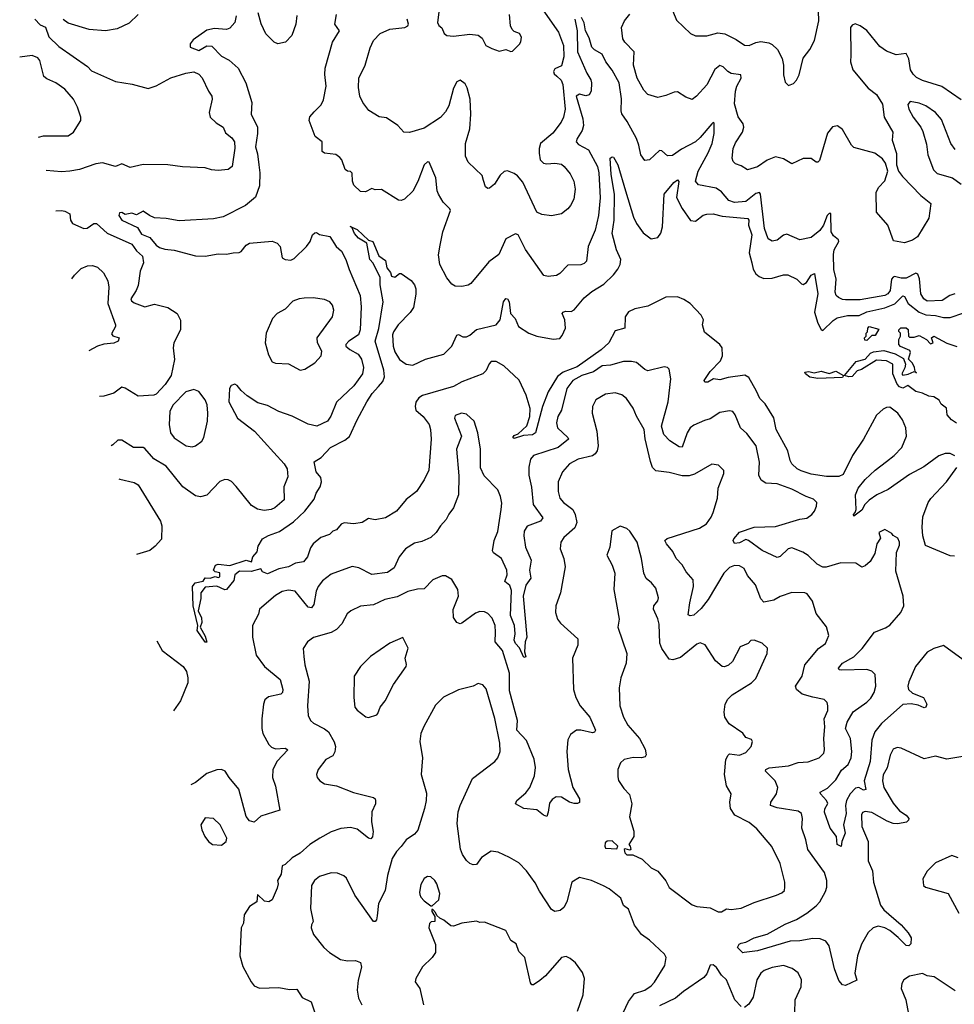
# Model space of a CAD drawing. Extents: x 1771496 to 1971148, y 471553 to 643630.
# Tile 200 of 256: x 1777709 to 1783430, y 604688 to 610712. Entities that reach past the tile are written whole.
import ezdxf

# ---------------------------------------------------------------- set-up
doc = ezdxf.new("R2010")
doc.units = 0

msp = doc.modelspace()

# ---------------------------------------------------------------- linework, layer by layer
at = {"layer": '0CON10XD'}
for points in [[(1780882.4, 610812.4), (1781006.9, 610636.9), (1781037.5, 610555), (1781039.2, 610485), (1781025, 610430), (1780985, 610410.6), (1780976.9, 610395), (1780981.7, 610381.7), (1780997.4, 610367.4), (1781023.1, 610343.1), (1781034.7, 610314.7), (1781047.3, 610165), (1781038.5, 610115), (1781024.4, 610085), (1780971.7, 610018.3), (1780898, 609955), (1780888.1, 609925), (1780888.1, 609895), (1780895.6, 609855), (1780914.6, 609834.6), (1780935, 609829.5), (1780985, 609834.5), (1781025, 609827.8), (1781042.9, 609815), (1781078.6, 609768.6), (1781100.6, 609725), (1781108.5, 609675), (1781101.9, 609615), (1781081.4, 609575), (1781065.4, 609554.6), (1781025, 609524.3), (1780965, 609513.1), (1780905, 609520), (1780874.2, 609535), (1780788.2, 609718.2), (1780756.6, 609756.6), (1780735, 609772), (1780695, 609788), (1780675, 609783.8), (1780649.7, 609760.3), (1780616, 609705), (1780585, 609681.2), (1780575, 609680), (1780559.5, 609689.5), (1780549.2, 609729.2), (1780539.1, 609759.1), (1780455, 609841.2), (1780437.3, 609877.3), (1780437.1, 609955), (1780465.4, 610044.6), (1780470.5, 610135), (1780467.3, 610225), (1780448.5, 610295), (1780435, 610319.2), (1780405, 610342.5), (1780385, 610332), (1780365, 610294), (1780335, 610185.8), (1780315, 610148.1), (1780285, 610114.6), (1780185, 610047.8), (1780095, 610021.2), (1780060, 610025), (1780023.3, 610065), (1779955, 610112), (1779908.9, 610118.9), (1779847.2, 610157.2), (1779810, 610205), (1779791.5, 610245), (1779783.2, 610296.8), (1779785.7, 610354.3), (1779823.1, 610435), (1779855, 610540), (1779875.3, 610584.7), (1779915, 610626.9), (1779975.3, 610654.8), (1780066.7, 610665), (1780085.4, 610674.6), (1780090, 610685), (1780080.8, 610715)], [(1781707.1, 610765), (1781729.1, 610709.1), (1781815, 610628), (1781845, 610614.2), (1781915, 610613.3), (1781981.7, 610631.7), (1782025.3, 610625.3), (1782095, 610590.8), (1782145.8, 610555.8), (1782175, 610554.4), (1782216.3, 610573.7), (1782245, 610579.5), (1782295, 610570), (1782315, 610560), (1782348.9, 610528.9), (1782376, 610475), (1782383.9, 610433.9), (1782383.9, 610373.9), (1782395, 610330), (1782415, 610310), (1782445, 610322.5), (1782465, 610342.5), (1782481.2, 610375), (1782505, 610477.5), (1782545, 610530), (1782574.3, 610585), (1782601.9, 610705), (1782597.2, 610822.8)], [(1779405, 610737.5), (1779399.4, 610685), (1779375.3, 610614.7), (1779335.5, 610574.5), (1779290, 610565), (1779266, 610575), (1779215.5, 610625), (1779187.9, 610687.9), (1779169.5, 610755)], [(1780276.3, 610773.7), (1780266, 610695), (1780275, 610676.7), (1780292.5, 610662.5), (1780307.7, 610627.7), (1780323.3, 610615), (1780365, 610611.9), (1780465, 610624.2), (1780515, 610617.1), (1780539.1, 610599.1), (1780562.9, 610555), (1780598.8, 610535), (1780645, 610520), (1780685, 610530), (1780715, 610517.5), (1780725, 610520), (1780767.9, 610562.1), (1780776.4, 610576.4), (1780780, 610605), (1780768, 610628), (1780735, 610640), (1780723, 610653), (1780714.4, 610674.4), (1780708, 610745)], [(1783005, 609726.2), (1783024.2, 609785), (1783008.6, 609835), (1782991.1, 609861.1), (1782943.3, 609895), (1782815, 609931.2), (1782800, 609945), (1782745, 610040), (1782715, 610063.3), (1782684.2, 610055.8), (1782655, 610017.5), (1782605, 609850), (1782595, 609840), (1782585, 609840), (1782555, 609862.5), (1782505, 609863.3), (1782435, 609830), (1782385, 609860), (1782335, 609874), (1782285, 609852.9), (1782225, 609812.9), (1782165, 609793.8), (1782125, 609818), (1782090.3, 609830.3), (1782076, 609845), (1782070.8, 609865), (1782077.5, 609925), (1782091.5, 609958.5), (1782134.4, 610025), (1782142.2, 610055), (1782136.9, 610075), (1782108, 610118), (1782085, 610197.5), (1782090, 610275), (1782100, 610305), (1782125.5, 610355), (1782123.8, 610375), (1782065, 610383.3), (1782044.7, 610394.7), (1782015, 610424.3), (1781995, 610432.5), (1781965, 610407.5), (1781915, 610314.2), (1781852, 610245), (1781825, 610223.8), (1781787.3, 610237.3), (1781735, 610270), (1781715, 610269.2), (1781665, 610247.5), (1781615, 610236), (1781554.4, 610254.4), (1781530.2, 610280.2), (1781489.4, 610355), (1781465.6, 610435), (1781470.4, 610515), (1781414, 610574), (1781401.4, 610595), (1781392.9, 610665), (1781411.5, 610705), (1781445, 610746.7)], [(1777802.1, 610715), (1777835, 610680), (1777866.2, 610666.2), (1777887.1, 610607.1), (1777948.7, 610548.7), (1778125, 610425.6), (1778149.3, 610399.3), (1778295, 610333.8), (1778397.9, 610317.9), (1778495, 610291.9), (1778545, 610306.9), (1778635, 610357.3), (1778726.7, 610385), (1778775, 610393.1), (1778805, 610378), (1778825.5, 610355.5), (1778863.8, 610275), (1778886, 610245), (1778887.5, 610225), (1778868.6, 610145), (1778874.3, 610115), (1778910.9, 610080.9), (1778954, 610055), (1778969.7, 610019.7), (1779008.4, 609988.4), (1779024.2, 609965), (1779025.6, 609925.6), (1779008.8, 609815), (1778985, 609796.1), (1778925, 609789.6), (1778883.4, 609793.4), (1778845, 609806.7), (1778705, 609811.1), (1778615, 609824), (1778465, 609827.1), (1778385, 609807.5), (1778335, 609830), (1778295, 609813.1), (1778215, 609837.1), (1778175, 609830.6), (1778075, 609795.3), (1778015, 609785.9), (1777965, 609782.2), (1777872.1, 609789.4)], [(1778435, 610743.8), (1778378.2, 610691.8), (1778305, 610655.5), (1778235, 610644.6), (1778135, 610651.9), (1778005, 610691.9), (1777975, 610713.3)], [(1779034.5, 610735), (1779026.7, 610695), (1778995, 610660.8), (1778975, 610652.5), (1778902.5, 610657.5), (1778855, 610647.5), (1778770.5, 610589.5), (1778752.5, 610565), (1778753.3, 610545), (1778805, 610523.8), (1778855, 610553.3), (1778885, 610550.8), (1778945, 610488.6), (1778992.3, 610465), (1779046.4, 610415), (1779092.7, 610325), (1779129.4, 610205), (1779126.5, 610135), (1779163.8, 610055), (1779165.3, 610015.3), (1779152.9, 609935), (1779165, 609892.5), (1779172.2, 609825), (1779179.1, 609775), (1779176.2, 609695), (1779153, 609627), (1779090.8, 609575), (1778955, 609506.2), (1778895, 609493.1), (1778685, 609481.5), (1778605, 609496.7), (1778535, 609500.6), (1778503.3, 609513.3), (1778465, 609540), (1778425, 609518), (1778395, 609527.5), (1778355, 609520), (1778335, 609532), (1778319.3, 609530.7), (1778315.9, 609514.1), (1778334.5, 609485), (1778430, 609440), (1778455, 609400.8), (1778505, 609379.7), (1778545, 609332.2), (1778565, 609317.6), (1778597.6, 609307.6), (1778655, 609302.6), (1778785, 609267.6), (1778845, 609265.5), (1778925, 609279.8), (1778975, 609277.4), (1779015, 609286.6), (1779052.8, 609287.2), (1779065.2, 609294.8), (1779095, 609333.3), (1779115, 609344.5), (1779255, 609356.5), (1779285, 609345.7), (1779304.3, 609325), (1779315.6, 609255), (1779334.8, 609244.8), (1779368.4, 609241.6), (1779389.3, 609250.7), (1779465.3, 609324.7), (1779487.5, 609355), (1779500.8, 609395), (1779515, 609407.5), (1779525, 609409.2), (1779545, 609398.8), (1779606.7, 609385), (1779646.7, 609325), (1779679.1, 609295), (1779706.4, 609245), (1779725, 609184.3), (1779793.6, 609025), (1779798.9, 608955), (1779794, 608815), (1779782.9, 608785), (1779723.3, 608745), (1779705.6, 608725), (1779705, 608714.3), (1779730, 608695), (1779780.6, 608665), (1779800.9, 608635), (1779814.6, 608585), (1779807.3, 608545), (1779755, 608471.9), (1779648.3, 608371.7), (1779614.3, 608285.7), (1779593.8, 608255), (1779527.5, 608225), (1779475, 608237.8), (1779377, 608287), (1779295, 608315.5), (1779225, 608352.7), (1779167.3, 608367.3), (1779100.6, 608410.6), (1779065, 608442.5), (1779040, 608475), (1779025, 608482), (1779003.8, 608475), (1778994.3, 608455), (1778990, 608375), (1779042.5, 608275), (1779145.6, 608195), (1779263.8, 608065), (1779328.6, 607995), (1779346, 607965), (1779350, 607915), (1779326.2, 607855), (1779327.5, 607775), (1779271.2, 607725), (1779247.5, 607715), (1779205, 607709.4), (1779165, 607716.7), (1779128.9, 607738.9), (1779035, 607856), (1779005, 607886.2), (1778985, 607896.2), (1778965, 607898), (1778935, 607886), (1778855, 607804), (1778815, 607792.5), (1778785, 607799.2), (1778708.1, 607855), (1778605, 607980.4), (1778529.4, 608025), (1778475, 608089.2), (1778464.3, 608094.3), (1778405, 608094), (1778335, 608140.6), (1778310.6, 608139.4), (1778279.8, 608110.2), (1778268.4, 608105.2)], [(1780283.4, 609333.4), (1780299.1, 609415), (1780345.7, 609545), (1780342.5, 609555), (1780301.4, 609595), (1780271.9, 609645), (1780264.4, 609665), (1780255.5, 609745), (1780215, 609840), (1780205, 609843.3), (1780185, 609823.8), (1780146.9, 609723.1), (1780115, 609662.5), (1780065, 609614.2), (1780045, 609606.2), (1780028.3, 609608.3), (1779923.4, 609673.4), (1779885, 609671.4), (1779865, 609680), (1779825, 609660), (1779795, 609662), (1779755, 609700), (1779745.8, 609725), (1779744.2, 609774.2), (1779735, 609783.8), (1779715, 609786), (1779701.2, 609795), (1779680.8, 609855), (1779669.7, 609869.7), (1779645, 609887.5), (1779575, 609896.2), (1779560, 609905), (1779560, 609965), (1779517.3, 609997.3), (1779480.6, 610095), (1779485, 610118.8), (1779511.1, 610148.9), (1779555, 610192), (1779568, 610222), (1779586.1, 610306.1), (1779576.5, 610376.5), (1779579.1, 610415), (1779623.8, 610575), (1779666.2, 610645), (1779638.8, 610685), (1779648.8, 610745)], [(1781107.5, 610715), (1781122.5, 610645), (1781124.5, 610515), (1781180.9, 610385), (1781205.8, 610345), (1781209.3, 610325), (1781206.6, 610275), (1781195, 610252.5), (1781175, 610246), (1781135, 610255.9), (1781115.4, 610245), (1781155.8, 610105), (1781160.9, 610065), (1781152.8, 610035), (1781120.8, 609985), (1781114.5, 609965), (1781129.1, 609949.1), (1781190.4, 609915), (1781245.3, 609815), (1781255.2, 609775), (1781262, 609622), (1781252.1, 609515), (1781231.2, 609425), (1781188.5, 609325), (1781179.2, 609235), (1781165, 609220), (1781145, 609212), (1781065, 609210.8), (1781015, 609159.2), (1780995, 609147.1), (1780945, 609140), (1780917.3, 609147.3), (1780805, 609306), (1780760.8, 609395), (1780745, 609401.4), (1780685, 609370.8), (1780641.9, 609275), (1780580.2, 609229.8), (1780471.2, 609098.8), (1780455, 609088.8), (1780415, 609078.8), (1780375, 609082), (1780355, 609093.3), (1780322.8, 609132.8), (1780281.9, 609215), (1780273.7, 609273.7), (1780283.4, 609333.4)], [(1783434.4, 609035.6), (1783403.8, 609025), (1783355, 608994.4), (1783265, 608990.9), (1783243.3, 609005), (1783225.4, 609035), (1783216.4, 609126.4), (1783206.1, 609155), (1783195, 609160.4), (1783135, 609131.6), (1783105, 609131.2), (1783065, 609140.8), (1783055, 609137.3), (1783046.3, 609123.7), (1783038.4, 609055), (1783024.1, 609035.9), (1783005, 609023.8), (1782855, 608998.5), (1782765, 608998.2), (1782745, 608999.6), (1782721.5, 609011.5), (1782707.5, 609025), (1782700.4, 609045), (1782706.4, 609125), (1782693, 609183), (1782690.7, 609275), (1782695.4, 609305), (1782722.5, 609355), (1782720.6, 609365), (1782690.3, 609390.3), (1782677.1, 609415), (1782675, 609526), (1782665, 609527.1), (1782651.8, 609515), (1782628.8, 609455), (1782606.8, 609423.2), (1782555, 609379.2), (1782484.6, 609364.6), (1782405, 609400.6), (1782385, 609393.3), (1782345, 609363.3), (1782315, 609357.5), (1782291.8, 609371.8), (1782268.8, 609435), (1782244.1, 609644.1), (1782238.1, 609655), (1782215, 609649.2), (1782155, 609599.3), (1782085, 609594.1), (1782050.6, 609605), (1782005, 609659.2), (1781971.7, 609681.7), (1781865, 609702.2), (1781846.7, 609725), (1781861.9, 609785), (1781923.4, 609896.6), (1781947.8, 609955), (1781960.8, 610015), (1781960, 610080), (1781955, 610083.3), (1781945, 610074.2), (1781875, 609990.5), (1781845.6, 609965), (1781760.4, 609919.6), (1781705, 609882.2), (1781675, 609880), (1781638.9, 609908.9), (1781625, 609912.5), (1781565, 609854.3), (1781535, 609850.8), (1781510.5, 609885), (1781500, 609945), (1781485.4, 609985), (1781428.7, 610088.7), (1781395.3, 610135.3), (1781390.7, 610155), (1781392.3, 610227.7), (1781379.1, 610325), (1781335, 610403.3), (1781297.1, 610455), (1781275, 610500.8), (1781227.1, 610527.1), (1781210.6, 610545), (1781195, 610601.2), (1781172.5, 610645), (1781165, 610692.5), (1781148.8, 610725)], [(1783472.4, 610222.4), (1783353.4, 610303.4), (1783235, 610339.5), (1783199.2, 610359.2), (1783178.1, 610378.1), (1783162.5, 610405), (1783152.8, 610472.8), (1783135.5, 610505.5), (1783075, 610498.1), (1783015, 610519.4), (1782975, 610548.6), (1782895, 610646.7), (1782855, 610675.6), (1782822.9, 610687.1), (1782805, 610678.8), (1782795.6, 610664.4), (1782797.5, 610495), (1782794.4, 610455), (1782809.4, 610405), (1782903.8, 610293.8), (1782955, 610254.6), (1782991.3, 610195), (1783001.9, 610115), (1783054, 610025), (1783050.8, 609975), (1783075.9, 609894.1), (1783075.8, 609825), (1783089.2, 609785), (1783112.2, 609752.2), (1783225, 609635.8), (1783287, 609587), (1783275, 609497.5), (1783205.7, 609384.3), (1783175, 609364), (1783125, 609346.2), (1783058.3, 609358.3), (1783022.5, 609455), (1782953.8, 609535), (1782951.4, 609655), (1782967.1, 609685), (1783005, 609726.2)], [(1777824.1, 609993.2), (1777855, 610002.2), (1778005, 610002), (1778038.8, 610025), (1778083.3, 610095), (1778083.8, 610115), (1778063, 610177), (1778038, 610225), (1777986.2, 610286.2), (1777931.2, 610325), (1777875, 610349.6), (1777856.7, 610365), (1777832.2, 610462.2), (1777819.3, 610479.3), (1777785, 610492.9), (1777709, 610482.4)], [(1783435, 609917.8), (1783409.3, 609955), (1783352, 610102), (1783315, 610144.5), (1783255, 610184.4), (1783215, 610201.5), (1783159.3, 610210.7), (1783145.8, 610194.2), (1783151.2, 610165), (1783177.8, 610115), (1783225.2, 610055.2), (1783237.7, 610027.7), (1783260.7, 609950.7), (1783268.1, 609885), (1783303.4, 609793.4), (1783325, 609772.1), (1783419.6, 609745), (1783471.4, 609705)], [(1783433.4, 608043.4), (1783405, 608058), (1783375, 608057.1), (1783336, 608044), (1783244, 607976), (1783155, 607928.8), (1783025, 607838), (1782955.9, 607804.1), (1782908.2, 607771.8), (1782883.2, 607746.8), (1782865, 607712.2), (1782815, 607673.8), (1782812.5, 607685), (1782823.8, 607696.2), (1782829.2, 607715), (1782825.5, 607805), (1782841.8, 607845), (1782885, 607898.6), (1782945, 607956.7), (1783015, 608009.2), (1783063.1, 608045), (1783109.5, 608095), (1783137.1, 608165), (1783134.5, 608215), (1783112.5, 608265), (1783085, 608305.8), (1783035, 608341.4), (1783015, 608339.4), (1782995, 608328.5), (1782955, 608292.9), (1782874, 608145), (1782806.2, 608045), (1782750, 607930), (1782723.1, 607916.9), (1782648.2, 607918.2), (1782555, 607931.9), (1782492.3, 607952.3), (1782469.1, 607965), (1782436.7, 607995), (1782425.5, 608015), (1782412.2, 608075), (1782340.4, 608205), (1782326.2, 608276.2), (1782272.2, 608362.2), (1782240.6, 608395), (1782219.2, 608439.2), (1782172.3, 608522.3), (1782147.5, 608537.5), (1782046.4, 608523.6), (1781995, 608508.5), (1781955.8, 608514.2), (1781922.5, 608495), (1781902.5, 608495), (1781900, 608505), (1781935, 608558.8), (1781999.5, 608625), (1782011.9, 608655), (1782010, 608705), (1781994, 608725), (1781901.2, 608801.2), (1781889.6, 608845), (1781894.4, 608875), (1781881.1, 608905), (1781812.7, 608975), (1781775, 609001.1), (1781735, 609016.7), (1781665, 609013.6), (1781555, 608959.3), (1781475, 608942.9), (1781435.8, 608925), (1781415.6, 608895), (1781414.3, 608825.7), (1781355, 608808.9), (1781315.9, 608735), (1781267.8, 608692.2), (1781121.3, 608588.7), (1781035, 608555.8), (1781000.9, 608529.1), (1780945, 608434.4), (1780909.1, 608345), (1780866.7, 608185), (1780848.6, 608171.4), (1780792.8, 608167.2), (1780735, 608149.2), (1780728, 608155), (1780735, 608168.5), (1780761.1, 608178.9), (1780813.5, 608226.5), (1780831.1, 608285), (1780834.2, 608334.2), (1780809.2, 608415), (1780766.5, 608506.5), (1780673.4, 608593.4), (1780625, 608621.4), (1780595, 608620.8), (1780582.9, 608607.1), (1780564.6, 608565), (1780545, 608544.6), (1780415, 608496.8), (1780365, 608468.3), (1780175, 608413.5), (1780151.5, 608398.5), (1780135, 608371.2), (1780130, 608345), (1780134.1, 608324.1), (1780178.9, 608285), (1780215.9, 608235), (1780224.6, 608205), (1780227.6, 608145), (1780214.5, 607955.5), (1780185, 607896.2), (1780138.8, 607825), (1780075, 607776), (1780015, 607706), (1779947.5, 607665), (1779885, 607652.5), (1779845, 607660), (1779805, 607636.2), (1779755, 607628), (1779695, 607633.3), (1779677.5, 607625), (1779648.3, 607591.7), (1779626.4, 607583.6), (1779605, 607563.3), (1779553.3, 607545), (1779505.5, 607504.5), (1779489.3, 607480.7), (1779470, 607425), (1779445.4, 607394.6), (1779397.7, 607387.7), (1779355, 607363.6), (1779295, 607351.9), (1779225, 607321.4), (1779195, 607333.3), (1779185, 607352.5), (1779125, 607336.7), (1779055, 607338.6), (1779026.7, 607315), (1779019.2, 607280.8), (1778975, 607226.7), (1778965, 607223.3), (1778915, 607246.5), (1778845, 607240), (1778818.1, 607205), (1778818.6, 607171.4), (1778801.5, 607095), (1778822.8, 607052.8), (1778823.5, 607025), (1778813.3, 606995), (1778845, 606941.2), (1778855, 606903.3), (1778845, 606903.3), (1778794.5, 606975), (1778799.2, 607005), (1778771.8, 607125), (1778766.5, 607245), (1778783.1, 607266.9), (1778833, 607277), (1778845, 607297.5), (1778875, 607295.8), (1778905, 607306.2), (1778925, 607300), (1778935, 607304), (1778935, 607327.5), (1778905, 607333.8), (1778896.2, 607345), (1778908, 607375), (1778925, 607381.1), (1778995, 607372), (1779094.4, 607404.4), (1779127.5, 607395), (1779136.2, 607425), (1779162.7, 607457.3), (1779169.5, 607490.5), (1779195, 607536), (1779233, 607557), (1779300, 607580), (1779385, 607639.7), (1779455.3, 607704.7), (1779512, 607778), (1779524.6, 607815), (1779548.5, 607855), (1779555.9, 607884.1), (1779551.6, 607911.6), (1779524.6, 607945.4), (1779512.5, 608007.5), (1779555, 608033.8), (1779612.5, 608095), (1779700.2, 608139.8), (1779727.8, 608162.2), (1779774, 608265), (1779833.3, 608375), (1779866.4, 608425), (1779905, 608468.5), (1779931, 608499), (1779942.5, 608527.5), (1779937.1, 608567.1), (1779885.8, 608745), (1779906.7, 608823.3), (1779933.8, 608985), (1779915, 609090), (1779915.8, 609135), (1779873, 609223), (1779852.9, 609245), (1779834.2, 609344.2), (1779783.1, 609375), (1779757.8, 609405), (1779742.7, 609443), (1779732.5, 609447.5), (1779742.7, 609443), (1779775, 609428.9), (1779844, 609364), (1779870, 609355), (1779908, 609268), (1779948.3, 609238.3), (1779957.5, 609195), (1779979.4, 609165), (1779985, 609143.3), (1780005, 609136.2), (1780035, 609160), (1780045, 609158.8), (1780105, 609115.8), (1780125, 609090), (1780133.6, 609065), (1780135, 609032.5), (1780118.8, 608951.2), (1780099, 608921), (1780025.6, 608845), (1779996.7, 608803.3), (1779990.9, 608785), (1779996.2, 608715), (1780005, 608680.8), (1780035, 608633.1), (1780075, 608603.8), (1780115, 608598.5), (1780194.1, 608635.9), (1780305, 608665.7), (1780353.5, 608715), (1780385, 608782.9), (1780395, 608787.1), (1780422.6, 608772.6), (1780445, 608771.2), (1780465, 608781.1), (1780505, 608817), (1780625, 608845.3), (1780650.5, 608875), (1780670, 608985), (1780685, 609006.2), (1780695, 609004), (1780706.2, 608986.2), (1780712.7, 608915), (1780742.9, 608885), (1780763.2, 608835), (1780825, 608794.4), (1780874.7, 608775.3), (1780975, 608757.5), (1781015, 608761.4), (1781030.6, 608779.4), (1781049.5, 608825), (1781045.4, 608875.4), (1781030.8, 608915), (1781035, 608923.3), (1781050.3, 608929.7), (1781085, 608927.8), (1781103.3, 608936.7), (1781165, 609010), (1781210.8, 609049.2), (1781285, 609093.9), (1781345, 609150.3), (1781370.7, 609185), (1781385.3, 609215), (1781389.6, 609245), (1781363.2, 609303.2), (1781335.9, 609405), (1781347.9, 609485), (1781350.6, 609645), (1781329.7, 609765), (1781324.4, 609865.6), (1781335, 609873.8), (1781345, 609871.2), (1781371.1, 609825), (1781417.2, 609665), (1781466.9, 609505), (1781485, 609465.6), (1781525, 609408.1), (1781575, 609372), (1781615, 609380), (1781633.6, 609406.4), (1781644.6, 609445.4), (1781654.6, 609645), (1781713.1, 609716.9), (1781735, 609732.9), (1781743, 609723), (1781729.8, 609625), (1781765, 609556.4), (1781815, 609484.4), (1781845, 609479.5), (1781893.2, 609516.8), (1781915, 609523.2), (1781955, 609523.5), (1782009.6, 609509.6), (1782165.7, 609495.7), (1782172.3, 609485), (1782170.7, 609455), (1782190.8, 609395), (1782175.2, 609285), (1782190.7, 609225), (1782199.7, 609185), (1782215, 609158.2), (1782235, 609141.1), (1782265, 609128), (1782315, 609130), (1782385, 609151.5), (1782411.3, 609151.3), (1782465.4, 609125.4), (1782495, 609095.7), (1782505, 609092.9), (1782525, 609104.2), (1782555, 609149.2), (1782575, 609158.8), (1782594.8, 609035), (1782575, 608922.5), (1782595.6, 608855), (1782615, 608816.7), (1782625, 608810), (1782688.3, 608871.7), (1782712.6, 608887.4), (1782776.7, 608903.3), (1782848.5, 608901.5), (1782895.4, 608924.6), (1783005, 608949.7), (1783065.9, 608974.1), (1783115, 609023.6), (1783125, 609018.1), (1783148.2, 608975), (1783215, 608922.9), (1783255, 608905.7), (1783315, 608903.1), (1783365, 608890.6), (1783405, 608889.2), (1783488.2, 608918.2)], [(1777930.2, 609542.5), (1777965, 609545.3), (1777985, 609540.9), (1778015, 609523.8), (1778019.5, 609485), (1778032.1, 609465), (1778101.2, 609435), (1778122.9, 609437.1), (1778163.3, 609465), (1778180, 609465), (1778245, 609406.2), (1778395, 609339.6), (1778425, 609297.8), (1778460.6, 609265), (1778467.3, 609225), (1778446.8, 609173.2), (1778434.6, 609085), (1778422.5, 609055), (1778388.5, 609005), (1778393, 608993), (1778410, 608980), (1778475, 608954.7), (1778535, 608971.5), (1778615, 608951.9), (1778673.3, 608915), (1778693.6, 608873.6), (1778693.8, 608815), (1778652.5, 608735), (1778649.2, 608705), (1778657.6, 608632.4), (1778635.6, 608535), (1778599.3, 608480.7), (1778545, 608421.4), (1778530, 608415), (1778435, 608409.2), (1778355, 608458.6), (1778335, 608464.3), (1778285, 608427.1), (1778225, 608408.6), (1778197.7, 608406)], [(1778028.2, 609126.1), (1778045, 609149.5), (1778085, 609190), (1778125, 609205.8), (1778155, 609208.6), (1778185, 609197.5), (1778222.4, 609162.4), (1778248.6, 609115), (1778255.6, 609075), (1778248.7, 608975), (1778295.6, 608845), (1778295.6, 608835), (1778270.8, 608790.8), (1778278.8, 608778.8), (1778317.5, 608765), (1778312.5, 608745), (1778285, 608732.5), (1778225, 608727.5), (1778185, 608714.3), (1778131.5, 608686.9)], [(1779425, 608568.6), (1779455, 608574.4), (1779515, 608613.3), (1779554.3, 608655), (1779558.9, 608685), (1779531.1, 608735), (1779530, 608765), (1779624.4, 608895), (1779631.4, 608935), (1779622.9, 608965), (1779607.5, 608985), (1779575, 609000), (1779505, 609010.9), (1779451.1, 609008.9), (1779420.8, 609005), (1779380.4, 608989.6), (1779335, 608941.4), (1779286, 608915), (1779255.7, 608885), (1779218.1, 608795), (1779211.4, 608735), (1779231.7, 608661.7), (1779255, 608618), (1779275, 608610), (1779355, 608607.5), (1779425, 608568.6)], [(1783444, 608244), (1783412.5, 608265), (1783387.5, 608295), (1783382.5, 608335), (1783350.5, 608360.5), (1783337.5, 608385), (1783305, 608405.7), (1783275, 608408.9), (1783235, 608427.8), (1783195, 608436.5), (1783145, 608474.3), (1783115, 608458.1), (1783094.9, 608464.9), (1783081.5, 608481.5), (1783053.7, 608545), (1783053.8, 608605), (1783015, 608624.2), (1782955, 608628.5), (1782861.5, 608571.5), (1782835, 608563.5), (1782805, 608530), (1782785, 608526.5), (1782757.5, 608535), (1782830, 608620), (1782883.8, 608635), (1782917.5, 608672.5), (1782935, 608680.8), (1782998.1, 608688.1), (1783068.1, 608668.1), (1783119.5, 608639.5), (1783130.6, 608605), (1783127.4, 608582.6), (1783108.8, 608545), (1783115, 608536.7), (1783147.1, 608542.9), (1783185, 608560), (1783198.3, 608551.7), (1783190, 608560), (1783187.5, 608585), (1783175, 608610), (1783150, 608635), (1783162.5, 608675), (1783157.5, 608687.5), (1783101.7, 608711.7), (1783090, 608725), (1783090, 608755), (1783100, 608775), (1783100, 608795), (1783090, 608805), (1783090, 608815), (1783103, 608827), (1783135, 608827.5), (1783147, 608817), (1783150, 608775), (1783155, 608770), (1783185, 608770), (1783215, 608780), (1783260, 608755), (1783285, 608730), (1783300, 608735), (1783290, 608765), (1783305, 608776.7), (1783384, 608734), (1783445, 608712.5)], [(1782895, 608750), (1782881.7, 608751.7), (1782880, 608765), (1782890, 608775), (1782890, 608795), (1782898.3, 608801.7), (1782900, 608825), (1782910, 608835), (1782968.3, 608818.3), (1782945, 608780), (1782925, 608780), (1782895, 608750)], [(1783485.4, 606795), (1783365, 606884), (1783305, 606865.5), (1783265, 606841.5), (1783192.9, 606755), (1783150.9, 606660.9), (1783146.1, 606635), (1783150.4, 606615), (1783175, 606592.3), (1783242.5, 606565), (1783261.2, 606525), (1783256.7, 606505), (1783245, 606501.2), (1783208.5, 606518.5), (1783165.7, 606525.7), (1783115, 606522.2), (1782984, 606406), (1782942.8, 606355), (1782926, 606304), (1782915.5, 606174.5), (1782878.5, 606055), (1782887.8, 606002.2), (1782875, 605999.1), (1782845, 606014.6), (1782825, 606010), (1782793.7, 605976.3), (1782770.2, 605935), (1782764.8, 605905), (1782767.7, 605855), (1782752.2, 605785), (1782763.2, 605735), (1782741.2, 605685), (1782737, 605653), (1782712.9, 605665), (1782710, 605715), (1782669.6, 605765), (1782635, 605862.5), (1782637, 605883), (1782656.4, 605916.4), (1782648.1, 605935), (1782610.8, 605975), (1782610, 605985), (1782655, 606009.6), (1782705, 606060.9), (1782740.4, 606119.6), (1782780, 606155), (1782798.3, 606195), (1782802.4, 606235), (1782795.2, 606315), (1782764.7, 606375), (1782773.5, 606415), (1782812.1, 606477.9), (1782894.4, 606535.6), (1782918.9, 606561.1), (1782940.3, 606595), (1782950.8, 606635), (1782946.2, 606705), (1782925, 606726.9), (1782895, 606735.7), (1782741.7, 606731.7), (1782726.2, 606735), (1782721.4, 606745), (1782745, 606774.5), (1782815.2, 606814.8), (1782866.2, 606865), (1782941.9, 606965), (1783008.8, 606991.2), (1783035, 607008.5), (1783102.9, 607085), (1783121.2, 607125), (1783117.1, 607185), (1783071.5, 607338.5), (1783076.9, 607453.1), (1783095, 607497.5), (1783095.6, 607515), (1783085, 607540), (1783056.7, 607556.7), (1783048.3, 607568.3), (1783005, 607592.5), (1782967.5, 607575), (1782979.3, 607540.7), (1782956.2, 607505), (1782944.3, 607445.7), (1782915, 607398), (1782885, 607370), (1782865, 607362.5), (1782827.6, 607387.6), (1782735, 607388.1), (1782645, 607362.2), (1782625, 607361.9), (1782590.4, 607380.4), (1782535, 607433.9), (1782503.5, 607455), (1782435, 607481.6), (1782413.1, 607475), (1782365, 607428.1), (1782345, 607421.5), (1782255, 607463.8), (1782170, 607525), (1782155, 607531.2), (1782115, 607511.2), (1782085, 607507.5), (1782077.5, 607525), (1782080, 607535), (1782115, 607576.2), (1782205, 607607.7), (1782335, 607610.8), (1782485, 607655.9), (1782527.7, 607662.3), (1782558.5, 607685), (1782575, 607705.6), (1782587.7, 607735), (1782588.2, 607758.2), (1782569.1, 607779.1), (1782524.1, 607794.1), (1782435, 607838.9), (1782345, 607871.5), (1782277.1, 607877.1), (1782247.5, 607895), (1782233.5, 607925), (1782237.3, 608005), (1782217.9, 608105), (1782160.3, 608180.3), (1782122, 608215), (1782088.6, 608295), (1782075, 608314), (1782055, 608320), (1781995, 608309.4), (1781935, 608270.8), (1781900.9, 608259.1), (1781835, 608231.5), (1781813.3, 608215), (1781795.9, 608184.1), (1781765, 608096.2), (1781745, 608098.6), (1781688.6, 608135), (1781651.8, 608175), (1781637.7, 608225), (1781678.4, 608375), (1781695.7, 608515), (1781683.8, 608573.8), (1781673.8, 608583.8), (1781655, 608588), (1781555, 608564.4), (1781535, 608571.1), (1781485, 608615.5), (1781455, 608621.8), (1781405, 608620.4), (1781325, 608598.9), (1781275, 608594.7), (1781221.9, 608558.1), (1781150, 608535), (1781095, 608504.7), (1781059.2, 608455), (1781025.9, 608324.1), (1781004.2, 608284.2), (1780994.5, 608245), (1781001.1, 608215), (1781065, 608156.7), (1781068.5, 608145), (1781005, 608095.3), (1780854.7, 608045.3), (1780836.7, 608023.3), (1780825.4, 607975.4), (1780825.3, 607925), (1780841.5, 607851.5), (1780853.1, 607745), (1780911.9, 607665), (1780896.5, 607643.5), (1780815, 607612.9), (1780797.6, 607582.4), (1780795.5, 607555), (1780805.4, 607485.4), (1780840.5, 607405), (1780829.6, 607345), (1780837.8, 607295), (1780806.7, 607253.3), (1780791.2, 607185), (1780812.5, 606935), (1780802.5, 606905), (1780798.8, 606845), (1780806.7, 606813.3), (1780795, 606810), (1780769.3, 606869.3), (1780745, 606896), (1780736.7, 606915), (1780742.1, 606955), (1780737.7, 607005), (1780712.8, 607067.2), (1780719.4, 607219.4), (1780709.5, 607249.5), (1780678.8, 607275), (1780692.7, 607315), (1780690.7, 607345), (1780658.2, 607415), (1780609.4, 607449.4), (1780603.1, 607463.1), (1780614.3, 607525), (1780635, 607581.2), (1780656.6, 607715), (1780660, 607755), (1780652.5, 607795), (1780635, 607835.8), (1780551.5, 607921.5), (1780529.7, 607969.7), (1780530, 608085), (1780514, 608185), (1780492, 608255), (1780445, 608298.8), (1780414.2, 608305.8), (1780375, 608290), (1780370, 608275), (1780413.3, 608165), (1780383.1, 608085), (1780397.9, 607922.1), (1780394.2, 607805.8), (1780364.2, 607725.8), (1780335, 607686.7), (1780320, 607655), (1780285, 607616), (1780258.6, 607575), (1780225.4, 607544.6), (1780170.3, 607519.7), (1780125, 607510), (1780070, 607475), (1780032.9, 607425), (1780002, 607358), (1779960, 607330), (1779865, 607317.5), (1779785, 607357.5), (1779745, 607366.2), (1779615, 607320.5), (1779561.8, 607278.2), (1779536.1, 607245), (1779524.7, 607215), (1779510.5, 607135)], [(1782595, 608517.5), (1782545, 608525.6), (1782519.2, 608545), (1782516.2, 608555), (1782539.7, 608559.7), (1782571.7, 608551.7), (1782615, 608560.8), (1782665, 608546.7), (1782705, 608561.8), (1782752.5, 608535), (1782745, 608523.3), (1782595, 608517.5)], [(1778765, 608098), (1778785, 608104), (1778825, 608133.3), (1778836, 608155), (1778858.2, 608255), (1778861.5, 608305), (1778857.3, 608355), (1778845, 608386), (1778805, 608438), (1778775, 608450), (1778726.2, 608435), (1778645.7, 608354.3), (1778627.5, 608315), (1778624.3, 608235), (1778633.1, 608185), (1778655, 608154.2), (1778727.5, 608105), (1778765, 608098)], [(1782650.4, 605405), (1782650.7, 605445), (1782635.2, 605495.2), (1782534.5, 605635), (1782522.1, 605695), (1782496.9, 605765), (1782501.2, 605825), (1782495.4, 605855.4), (1782475, 605869.4), (1782345, 605889.6), (1782305.8, 605905), (1782306.9, 605925), (1782342.5, 605975), (1782350, 606015), (1782333.5, 606055), (1782274.3, 606115), (1782275.8, 606125), (1782296.7, 606135), (1782415, 606146.2), (1782475, 606166.4), (1782535, 606171.1), (1782603.2, 606196.8), (1782630.8, 606225), (1782635.8, 606245.8), (1782631.9, 606315), (1782637.8, 606385), (1782632.9, 606435), (1782655.4, 606484.6), (1782656.7, 606515), (1782651.4, 606535), (1782633.5, 606553.5), (1782565, 606568), (1782498.1, 606585), (1782463.3, 606615), (1782457.5, 606635), (1782498.2, 606695), (1782514.6, 606765.4), (1782598, 606865), (1782640.8, 606895), (1782662, 606945), (1782647, 606997), (1782585, 607080), (1782561.4, 607155), (1782529.1, 607199.1), (1782515, 607205.8), (1782435, 607207.1), (1782365, 607183.3), (1782325, 607161.1), (1782265, 607149.2), (1782245, 607168.8), (1782212.9, 607255), (1782165, 607312), (1782142.9, 607355), (1782115, 607371.1), (1782085, 607371.8), (1782055, 607359.6), (1782020.4, 607325), (1781923.2, 607165), (1781879.7, 607110.3), (1781835, 607068.1), (1781814.2, 607064.2), (1781801.4, 607071.4), (1781810.4, 607145), (1781834.5, 607244.5), (1781832.5, 607285), (1781789.5, 607335), (1781765, 607377.1), (1781727.8, 607415), (1781708.1, 607458.1), (1781667.8, 607505), (1781658.6, 607525), (1781671.7, 607538.3), (1781869.6, 607600.4), (1781913, 607627), (1781941.9, 607668.1), (1781953.4, 607696.6), (1781980.8, 607785), (1781984.3, 607845), (1782019.2, 607935), (1782018.8, 607955), (1781985.9, 607985.9), (1781945, 607992), (1781838.9, 607931.1), (1781808.2, 607921.8), (1781765, 607920.7), (1781685, 607942), (1781602.9, 607952.9), (1781581.8, 607971.8), (1781569.8, 608009.8), (1781537, 608147), (1781531.5, 608205), (1781485, 608286.2), (1781465, 608336.2), (1781424, 608395), (1781395, 608417.1), (1781355, 608429.2), (1781295, 608421.4), (1781235, 608386.2), (1781215.7, 608345), (1781214.3, 608305), (1781242.9, 608195), (1781250, 608105), (1781245, 608074), (1781232.2, 608055), (1781215.8, 608044.2), (1781127.6, 608022.4), (1781074.7, 607995.3), (1781031.5, 607945), (1781006.3, 607883.7), (1781005.5, 607825), (1781015.4, 607785.4), (1781037.5, 607757.5), (1781095.7, 607715), (1781110, 607685), (1781118.9, 607635), (1781107.8, 607602.3), (1781040, 607545), (1781020.8, 607515), (1781017.1, 607475), (1781040.9, 607415), (1781047.5, 607365), (1781020, 607205), (1780990.6, 607125), (1780988.1, 607085), (1781001.5, 607045), (1781019.8, 607019.8), (1781126.7, 606925), (1781126.2, 606885), (1781093.1, 606805), (1781098.6, 606615), (1781114.2, 606565), (1781139.4, 606515), (1781198.9, 606445), (1781234, 606366), (1781227, 606353), (1781215, 606349.2), (1781144.4, 606365.6), (1781117.5, 606365), (1781081.3, 606338.7), (1781063.6, 606306.4), (1781057.5, 606235), (1781065.5, 606125), (1781095.6, 606015), (1781135.6, 605945), (1781135, 605923.3), (1781124, 605916), (1781104.1, 605915.9), (1781075, 605925.7), (1781025, 605955.6), (1780993, 605957), (1780969.1, 605940.9), (1780952.1, 605917.9), (1780945, 605862.5), (1780935, 605837.5), (1780915, 605845.8), (1780875, 605877.5), (1780795, 605886.9), (1780743.8, 605915), (1780752, 605935), (1780808.1, 605981.9), (1780831.5, 606015), (1780860.8, 606085), (1780866.1, 606136.1), (1780858, 606188), (1780811.7, 606301.7), (1780752.9, 606365), (1780756.6, 606425), (1780707.2, 606605), (1780707.8, 606715), (1780663.6, 606853.6), (1780620.5, 606905), (1780621.6, 606965), (1780620, 607005), (1780601.4, 607051.4), (1780575, 607079.4), (1780555, 607090), (1780525, 607090.5), (1780499.8, 607080.2), (1780415, 607019.2), (1780405, 607015.8), (1780384, 607025), (1780364.3, 607054.3), (1780362.6, 607102.6), (1780395.6, 607185), (1780390.8, 607225), (1780355, 607286.7), (1780315, 607308.8), (1780295, 607309.2), (1780238.8, 607285), (1780185, 607230.6), (1780145, 607228.5), (1780085, 607213.6), (1780019.1, 607180.9), (1779945, 607165.5), (1779875, 607132.9), (1779795, 607124.4), (1779736.2, 607095), (1779713.6, 607076.4), (1779680.6, 607015), (1779648.3, 606981.8), (1779615, 606963.8), (1779507, 606933), (1779471.2, 606905), (1779443.8, 606865), (1779448.8, 606815), (1779454.2, 606765), (1779480.9, 606665), (1779470.5, 606515), (1779474.5, 606454.5), (1779489.2, 606425), (1779507.2, 606407.2), (1779575, 606373.8), (1779599.1, 606355), (1779634.1, 606294.1), (1779642.5, 606265), (1779637.9, 606232.1), (1779625, 606208), (1779583.8, 606185), (1779536.7, 606125), (1779526.7, 606095), (1779530, 606075), (1779546.7, 606055), (1779575, 606036.2), (1779647.5, 606025), (1779753, 605983), (1779874.1, 605954.1), (1779885.8, 605945.8), (1779888, 605935), (1779888, 605915), (1779864.2, 605865), (1779863.1, 605805), (1779872.2, 605745), (1779867.8, 605712.2), (1779859.2, 605700.8), (1779845, 605704), (1779775, 605760), (1779735, 605770), (1779675, 605764), (1779615, 605744.2), (1779546.1, 605703.9), (1779485, 605665.5), (1779425, 605612.2), (1779376, 605584), (1779335, 605544), (1779316.7, 605535), (1779310, 605485), (1779286.7, 605445), (1779292, 605425), (1779285, 605397.5), (1779255, 605327.5), (1779235, 605314), (1779208, 605318), (1779165, 605360), (1779160, 605315), (1779115, 605286.7), (1779083.8, 605235), (1779078.8, 605185), (1779064, 605155), (1779056.5, 604985), (1779075, 604918.8), (1779125, 604826), (1779145, 604800.8), (1779176.4, 604786.4), (1779295, 604790), (1779361.2, 604778.8), (1779405, 604781.2), (1779439.1, 604729.1), (1779492.5, 604702.5), (1779516.7, 604635)], [(1783430.5, 607429.5), (1783405, 607431.8), (1783254.5, 607494.5), (1783237.1, 607555), (1783233.2, 607606.8), (1783238.6, 607671.4), (1783271.2, 607758.8), (1783286.8, 607783.2), (1783383.1, 607885), (1783445, 607971.4)], [(1778315.8, 607903.9), (1778321.4, 607901.4), (1778410.7, 607880.7), (1778435, 607865.5), (1778571.1, 607645), (1778578.5, 607615), (1778576.9, 607533.1), (1778539.3, 607490.7), (1778505.7, 607465), (1778424.8, 607440.6)], [(1782005, 605254.2), (1782035, 605272.5), (1782065, 605267.5), (1782125, 605275.8), (1782205, 605310), (1782342.5, 605355), (1782375, 605370), (1782390, 605385), (1782393.8, 605405), (1782392, 605435), (1782365, 605550), (1782314, 605654), (1782222.1, 605762.1), (1782175, 605800), (1782087.5, 605845), (1782060.5, 605885), (1782056.7, 605925), (1782064, 605975), (1782035.6, 606025.6), (1782023.8, 606095), (1782031.2, 606185), (1782045, 606212.5), (1782055, 606220), (1782115, 606213.1), (1782155, 606228.1), (1782187.5, 606265), (1782194, 606295), (1782188.6, 606308.6), (1782155, 606320), (1782135, 606347.5), (1782052, 606405), (1782025.7, 606445.7), (1782021.9, 606475), (1782027.5, 606525), (1782044.3, 606555.7), (1782069.5, 606580.5), (1782188.8, 606655), (1782215, 606681.2), (1782284.2, 606835), (1782287, 606867), (1782255, 606898), (1782205, 606915.8), (1782185, 606913.3), (1782167.5, 606895), (1782120, 606875), (1782073.3, 606785), (1782047.3, 606762.7), (1782023, 606753), (1782010, 606755), (1781968.8, 606788.8), (1781905, 606887.5), (1781875, 606899.2), (1781855, 606890.8), (1781755, 606809.2), (1781706.4, 606796.4), (1781685, 606800), (1781640, 606865), (1781628, 606898), (1781623.2, 607013.2), (1781615.5, 607045.5), (1781588.8, 607105), (1781591.2, 607125), (1781615, 607157.5), (1781619.2, 607175), (1781602.5, 607235), (1781577.6, 607267.6), (1781545, 607293.8), (1781530, 607325), (1781515.5, 607415.5), (1781488, 607515), (1781445, 607583.3), (1781425, 607598.8), (1781385, 607613.8), (1781334.2, 607585.8), (1781321.2, 607485), (1781304.2, 607435), (1781335.6, 607375.6), (1781351.2, 607325), (1781345.7, 607225), (1781378.6, 607045), (1781371.5, 606995), (1781425.7, 606835), (1781421.4, 606775), (1781388.6, 606685), (1781378.1, 606625), (1781382.7, 606515), (1781405.6, 606445), (1781431.1, 606395), (1781503.3, 606315), (1781538.2, 606248.2), (1781544.3, 606215), (1781538, 606202), (1781515, 606195.6), (1781465, 606197.7), (1781408.8, 606185), (1781386.7, 606165), (1781371.1, 606125), (1781369.7, 606079.7), (1781375, 606056.7), (1781407.6, 606007.6), (1781441.3, 605971.3), (1781455.4, 605915.4), (1781441.2, 605835), (1781467.6, 605747.6), (1781468, 605715), (1781437.5, 605665), (1781446.7, 605655), (1781450, 605635), (1781445, 605630), (1781415, 605640), (1781410, 605635), (1781412.5, 605615), (1781425, 605602.5), (1781461.7, 605601.7), (1781520, 605575), (1781573.6, 605523.6), (1781615, 605502.5), (1781665, 605442.5), (1781685, 605403.3), (1781825, 605296.2), (1781855, 605286.2), (1781935, 605278), (1781985, 605254.2), (1782005, 605254.2)], [(1779510.5, 607135), (1779495, 607114.2), (1779475, 607116.9), (1779395, 607215.6), (1779355, 607222.2), (1779315, 607214.6), (1779275, 607189.1), (1779176.2, 607105), (1779170, 607075), (1779134.4, 607005), (1779133.3, 606935), (1779157.5, 606825), (1779208.6, 606755), (1779303.1, 606675), (1779319.5, 606615), (1779318.1, 606595), (1779308, 606585), (1779231.7, 606568.3), (1779208.9, 606551.1), (1779200.6, 606525), (1779190.5, 606435), (1779190.9, 606375), (1779197.3, 606345), (1779235, 606276.9), (1779251.4, 606261.4), (1779275, 606251.2), (1779334.3, 606254.3), (1779351.2, 606245), (1779285.5, 606175), (1779257.8, 606125), (1779257.5, 606075), (1779275, 606023.3), (1779301.2, 605875), (1779185, 605838.9), (1779145, 605802.9), (1779115, 605811.4), (1779096.4, 605836.4), (1779049.5, 606005), (1778990.6, 606075), (1778966, 606115), (1778944.3, 606124.3), (1778915, 606123.5), (1778855, 606099.6), (1778785, 606045.2), (1778756.4, 606031.7)], [(1778549.5, 606910.9), (1778581.7, 606851.7), (1778710, 606755), (1778729.4, 606725), (1778738.1, 606685), (1778737.5, 606655), (1778693.6, 606545), (1778650.2, 606482.9)], [(1779845, 606443.3), (1779895, 606460), (1779902.3, 606467.7), (1779916, 606505), (1779947.1, 606545), (1779997.1, 606645), (1780074.6, 606755), (1780077.6, 606767.6), (1780068, 606805), (1780087.7, 606867.7), (1780055, 606932.5), (1779975, 606898), (1779857.5, 606815), (1779795.7, 606755), (1779755.8, 606695), (1779753.8, 606565), (1779760, 606505), (1779775, 606486.7), (1779827, 606447), (1779845, 606443.3)], [(1781402.5, 604635), (1781436.2, 604705), (1781473.3, 604755), (1781535, 604774), (1781575, 604800.8), (1781595, 604824), (1781658.6, 604925), (1781667.1, 604975), (1781656, 604995), (1781565, 605080.8), (1781516, 605115), (1781473, 605173), (1781435, 605270), (1781405, 605293.3), (1781388, 605338), (1781317.5, 605395), (1781283.6, 605413.6), (1781210, 605445), (1781135, 605463.8), (1781088, 605435), (1781058.8, 605315), (1781040.5, 605279.5), (1781017.9, 605262.1), (1780985, 605256.2), (1780965, 605268.1), (1780890.6, 605380.6), (1780865, 605431.9), (1780812.1, 605505), (1780765, 605553.3), (1780706.4, 605586.4), (1780638.3, 605618.3), (1780595, 605624), (1780535, 605586), (1780505, 605543.8), (1780485, 605542), (1780465, 605548.6), (1780445, 605567.1), (1780418.8, 605605), (1780407.1, 605637.1), (1780386.2, 605795), (1780393.8, 605865), (1780405.3, 605904.7), (1780480.9, 606069.1), (1780616.6, 606173.4), (1780635, 606196.7), (1780650, 606235), (1780647.9, 606285), (1780616.6, 606436.6), (1780565, 606617.5), (1780545, 606643.3), (1780515, 606651.2), (1780485, 606634), (1780395, 606612), (1780302.6, 606567.4), (1780255, 606518.8), (1780182.6, 606387.4), (1780165.4, 606344.6), (1780159.4, 606295), (1780174, 606195), (1780167.5, 606095), (1780199.1, 605979.1), (1780198.1, 605935), (1780187.1, 605885), (1780146.6, 605753.4), (1780125, 605729.2), (1780075, 605694.3), (1780045, 605652.5), (1780015, 605623.3), (1779990.1, 605579.9), (1779960.3, 605475), (1779946.4, 605385), (1779904.6, 605305.4), (1779898.3, 605228.3), (1779893.8, 605205), (1779885, 605193.8), (1779875, 605193.8), (1779760.5, 605355), (1779709.3, 605459.3), (1779693.4, 605473.4), (1779655, 605490), (1779615, 605492.9), (1779545, 605469.2), (1779514.6, 605445.4), (1779495.7, 605415), (1779489.2, 605275), (1779506, 605195), (1779495.7, 605174.3), (1779494.3, 605155), (1779508, 605115), (1779570.8, 605035), (1779605.4, 605005.4), (1779672.6, 604962.6), (1779715, 604954.4), (1779765, 604956.9), (1779794.4, 604944.4), (1779802.2, 604915), (1779781.5, 604835), (1779774.4, 604775), (1779782.9, 604725), (1779802.5, 604685)], [(1783495, 606205.8), (1783385, 606187.3), (1783315, 606206.5), (1783245, 606190), (1783105, 606256), (1783081.2, 606258.8), (1783055, 606250), (1783038.1, 606211.9), (1783018.5, 606135), (1782995, 606091.2), (1782990.3, 606055), (1782999.7, 606015), (1783055, 605918.5), (1783095, 605872.5), (1783135, 605844.4), (1783151.9, 605825), (1783150.8, 605815), (1783137.3, 605802.7), (1783085, 605791.2), (1783055, 605794.5), (1783018.8, 605808.8), (1782925, 605862.2), (1782885, 605868.6), (1782869.1, 605860.9), (1782862.5, 605847.5), (1782863.5, 605775), (1782903.6, 605683.6), (1782903.9, 605565), (1782930, 605505), (1782936.1, 605435), (1782978.8, 605295), (1782999.5, 605265), (1783105, 605173.3), (1783148.1, 605125), (1783165.6, 605095), (1783165, 605057.5), (1783152.5, 605045), (1783135, 605046.9), (1783087.6, 605097.6), (1783035, 605139.3), (1783005, 605155.3), (1782965, 605165.3), (1782933.2, 605156.8), (1782903.5, 605126.5), (1782861.5, 605055), (1782837.1, 604985), (1782821.2, 604878.8), (1782833.3, 604835), (1782765, 604804), (1782745, 604806.7), (1782723.7, 604833.7), (1782697.9, 604905), (1782665, 605046), (1782642.9, 605075), (1782608.9, 605088.9), (1782565, 605091.1), (1782485, 605076.7), (1782425, 605074.4), (1782225, 605015.4), (1782144, 605004), (1782135, 605003.8), (1782102.5, 605035), (1782113.3, 605055), (1782125, 605062), (1782155, 605068.1), (1782205, 605095.5), (1782285, 605117.7), (1782395, 605178), (1782465, 605207.3), (1782527.8, 605245), (1782585, 605289.6), (1782607.7, 605315), (1782642.7, 605377.3), (1782650.4, 605405)], [(1778945, 605662), (1778972.5, 605685), (1778976.9, 605705), (1778936.4, 605786.4), (1778895, 605823.8), (1778845, 605828), (1778818.8, 605785), (1778824.2, 605755), (1778842.5, 605715), (1778865, 605683.8), (1778890, 605665), (1778945, 605662)], [(1781365, 605640), (1781370, 605655), (1781335, 605687.5), (1781305, 605686.7), (1781293.3, 605675), (1781290, 605655), (1781295, 605643.3), (1781365, 605640)], [(1783454.1, 605584.1), (1783415, 605598), (1783316.1, 605553.9), (1783265, 605502.5), (1783237.5, 605455), (1783242.5, 605415), (1783253.9, 605403.9), (1783393.3, 605365), (1783458.8, 605245)], [(1780235, 605290), (1780275, 605327.5), (1780281.2, 605365), (1780263.3, 605425), (1780250, 605445), (1780225, 605467.5), (1780205, 605470), (1780185, 605457.5), (1780165, 605420), (1780156.7, 605375), (1780159.3, 605359.3), (1780165, 605342.5), (1780185, 605320), (1780225, 605290), (1780235, 605290)], [(1781123.4, 604646.6), (1781158.1, 604745), (1781165.6, 604845), (1781155, 604883.3), (1781111.2, 604941.2), (1781078.8, 604968.8), (1781055, 604980), (1781025, 604973.3), (1780928.3, 604861.7), (1780893, 604833), (1780855, 604806.2), (1780845, 604806.7), (1780835, 604820), (1780802, 604975), (1780765, 605012), (1780747.4, 605057.4), (1780715, 605078.8), (1780685, 605140), (1780555, 605190), (1780525, 605189.2), (1780505, 605195.7), (1780415, 605184), (1780365, 605166), (1780347.7, 605167.7), (1780305, 605202.5), (1780280, 605215), (1780261.7, 605231.7), (1780255, 605250), (1780238.3, 605268.3), (1780231.7, 605268.3), (1780232.5, 605255), (1780250, 605225), (1780250, 605195), (1780228.3, 605191.7), (1780217, 605183), (1780213.8, 605155), (1780254.1, 605054.1), (1780254, 605005), (1780233.8, 604975), (1780175, 604917.5), (1780134, 604845), (1780130, 604825), (1780158, 604785), (1780181.9, 604685)], [(1782125, 604674.4), (1782086, 604716), (1782035, 604838), (1782005, 604866), (1781975, 604913.8), (1781955, 604928.8), (1781935, 604927.5), (1781916.2, 604875), (1781897.9, 604852.1), (1781772.9, 604767.1), (1781724.3, 604725), (1781625, 604677.8)], [(1782453.8, 604633.8), (1782456.4, 604715), (1782493.1, 604795), (1782495, 604837.5), (1782475, 604880), (1782437, 604907), (1782385, 604925.6), (1782315, 604913.3), (1782265.4, 604894.6), (1782245, 604879.2), (1782222.3, 604837.7), (1782198.7, 604731.3), (1782171.9, 604688.1), (1782145, 604668.9)], [(1783435, 604771.2), (1783306.4, 604856.4), (1783265, 604861.4), (1783235, 604876.9), (1783155, 604860.8), (1783122.1, 604837.9), (1783110, 604815), (1783106, 604785), (1783132.9, 604715), (1783155.7, 604595)]]:
    msp.add_lwpolyline(points, dxfattribs=at)

doc.saveas('drawing.dxf')
